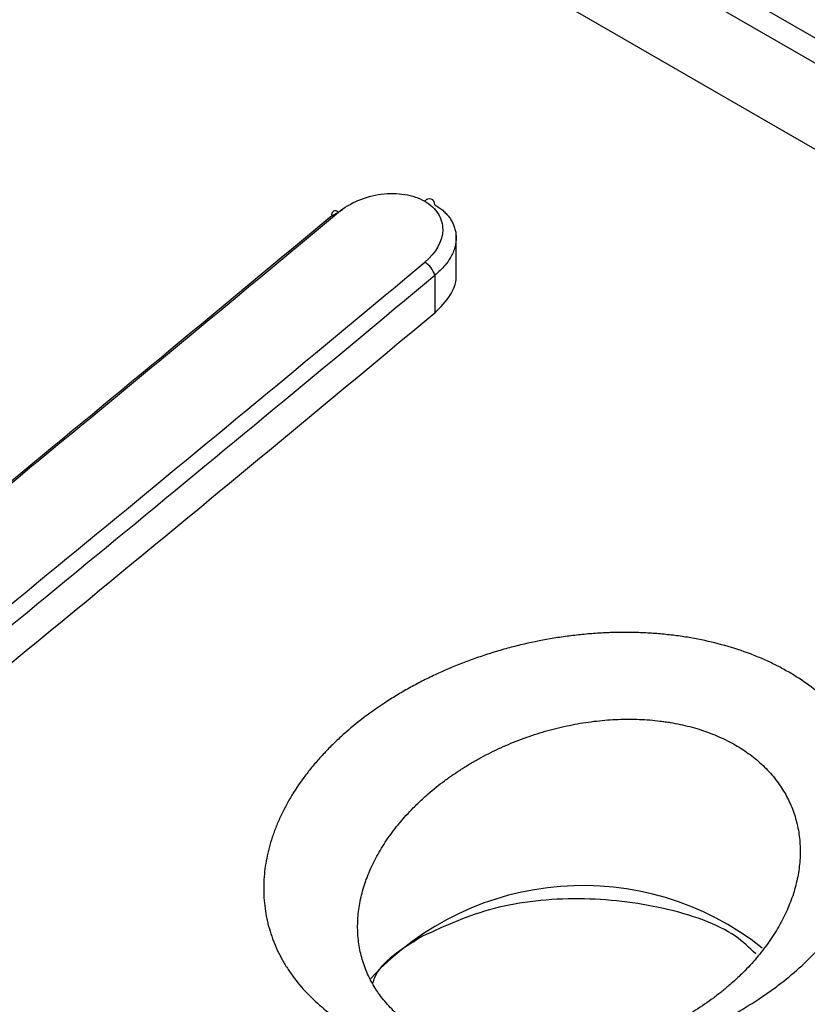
# Model space of a CAD drawing. Header units: millimetres. Extents: x -0.57 to 0.95, y -0.4 to 0.71.
# Tile 147 of 256: x 0.5468 to 0.5603, y -0.187 to -0.1701. Entities that reach past the tile are written whole.
import ezdxf

# ---------------------------------------------------------------- set-up
doc = ezdxf.new("R2010")
doc.units = ezdxf.units.MM
doc.layers.add('FORMAT', color=7, linetype='Continuous')

msp = doc.modelspace()

# ---------------------------------------------------------------- linework, layer by layer
at = {"layer": 'FORMAT', "color": 7, "linetype": 'Continuous', "lineweight": 25}
for p, q in [((0.647351, -0.220599), (0.507235, -0.139711)), ((0.50707, -0.140045), (0.647186, -0.220933)), ((0.647186, -0.222412), (0.50707, -0.141525)), ((0.552144, -0.173475), (0.552327, -0.173372)), ((0.554278, -0.174475), (0.554278, -0.173794)), ((0.553912, -0.174495), (0.553912, -0.175145))]:
    msp.add_line(p, q, dxfattribs=at)
for centre, radius, start, end in [((0.553818, -0.173277), 9.39501973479e-05, 354.845419, 146.617439), ((-0.244896, 0.78478), 1.246429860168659, 309.105931, 309.758095), ((0.552204, -0.173453), 6.3788662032e-05, 36.693969, 200.310676), ((-0.243411, 0.783923), 1.246429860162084, 309.105931, 309.758095), ((0.553539, -0.174605), 0.0003888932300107, 16.299463, 58.811426), ((0.556455, -0.189926), 0.0049595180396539, 51.612602, 137.251942)]:
    msp.add_arc(centre, radius, start, end, dxfattribs=at)
for points, knots in [([(0.5522550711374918, -0.1734145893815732), (0.5523512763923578, -0.1733345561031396), (0.552467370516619, -0.1732649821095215), (0.5527175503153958, -0.1731593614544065), (0.5528547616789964, -0.1731219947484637), (0.5531283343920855, -0.1730859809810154), (0.5532668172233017, -0.1730869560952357), (0.5535233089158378, -0.1731281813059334), (0.5536416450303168, -0.1731684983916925), (0.5537398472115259, -0.1732251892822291)], [0, 0, 0, 0, 0.25, 0.25, 0.5, 0.5, 0.75, 0.75, 1, 1, 1, 1]), ([(0.5537398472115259, -0.1732251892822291), (0.5538390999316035, -0.1732824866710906), (0.5539174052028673, -0.1733561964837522), (0.5540216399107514, -0.1735228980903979), (0.5540482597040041, -0.1736173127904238), (0.5540457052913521, -0.1739075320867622), (0.5539321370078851, -0.1741119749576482), (0.5537399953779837, -0.1742718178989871)], [0, 0, 0, 0, 0.2500000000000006, 0.2500000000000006, 0.500000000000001, 0.500000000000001, 1, 1, 1, 1]), ([(0.553911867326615, -0.173285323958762), (0.5539358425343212, -0.1732999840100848), (0.5539841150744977, -0.1733295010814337), (0.5540485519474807, -0.1733800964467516), (0.5541068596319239, -0.1734353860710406), (0.5541577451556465, -0.1734955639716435), (0.5542006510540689, -0.1735601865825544), (0.5542349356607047, -0.1736289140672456), (0.5542597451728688, -0.1737013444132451), (0.554275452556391, -0.1737769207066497), (0.5542771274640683, -0.1738289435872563), (0.5542779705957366, -0.1738551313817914)], [0, 0, 0, 0, 0.1052226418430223, 0.2118590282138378, 0.3199356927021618, 0.429478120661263, 0.5405107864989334, 0.6530571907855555, 0.7671398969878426, 0.8827805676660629, 1, 1, 1, 1]), ([(0.5542779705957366, -0.1738551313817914), (0.5542768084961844, -0.1738810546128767), (0.5542744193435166, -0.1739343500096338), (0.554256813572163, -0.174017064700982), (0.5542271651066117, -0.1741036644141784), (0.5541753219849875, -0.1742077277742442), (0.5540821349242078, -0.1743447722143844), (0.5539747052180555, -0.1744397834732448), (0.553911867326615, -0.1744953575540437)], [0, 0, 0, 0, 0.1153479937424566, 0.2371431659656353, 0.3653972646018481, 0.5001202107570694, 0.7076098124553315, 1, 1, 1, 1]), ([(0.553911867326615, -0.1751446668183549), (0.5540112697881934, -0.1750423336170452), (0.554209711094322, -0.1748380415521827), (0.5542938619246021, -0.1745903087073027), (0.5542775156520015, -0.174476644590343), (0.5542772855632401, -0.1744750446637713)], [0, 0, 0, 0, 0.4973722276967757, 0.992925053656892, 1, 1, 1, 1]), ([(0.553911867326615, -0.1751446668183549), (0.5531822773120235, -0.1757508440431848), (0.5517231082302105, -0.1769631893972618), (0.5495324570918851, -0.1787726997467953), (0.547340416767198, -0.1805754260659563), (0.545146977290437, -0.1823713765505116), (0.5436834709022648, -0.1835626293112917), (0.5429517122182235, -0.1841582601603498)], [0, 0, 0, 0, 0.2000020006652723, 0.4000010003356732, 0.5999989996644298, 0.7999979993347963, 1, 1, 1, 1]), ([(0.5598561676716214, -0.1866407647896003), (0.5599815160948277, -0.1865435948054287), (0.5601003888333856, -0.1864434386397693), (0.5603253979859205, -0.1862373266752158), (0.5604315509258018, -0.1861313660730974), (0.5605812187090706, -0.1859680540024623), (0.5606295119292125, -0.1859128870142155), (0.5607228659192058, -0.1858010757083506), (0.5607679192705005, -0.1857444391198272), (0.5608547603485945, -0.1856296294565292), (0.5608965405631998, -0.1855714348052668), (0.5609758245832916, -0.1854548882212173), (0.5610135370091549, -0.1853962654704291), (0.561120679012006, -0.1852197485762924), (0.5611843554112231, -0.185100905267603), (0.561268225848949, -0.1849210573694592), (0.5612942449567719, -0.1848608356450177), (0.561342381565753, -0.1847398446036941), (0.5613644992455, -0.1846790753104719), (0.5614047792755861, -0.1845569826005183), (0.5614229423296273, -0.1844956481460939), (0.5614552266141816, -0.1843724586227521), (0.5614693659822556, -0.1843104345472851), (0.5614932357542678, -0.184187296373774), (0.5615030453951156, -0.1841259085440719), (0.5615184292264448, -0.1840036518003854), (0.5615240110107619, -0.1839427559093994), (0.5615344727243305, -0.1837607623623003), (0.561533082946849, -0.1836403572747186), (0.561518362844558, -0.1834611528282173), (0.5615113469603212, -0.1834016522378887), (0.5614930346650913, -0.1832831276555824), (0.56148173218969, -0.1832240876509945), (0.5614547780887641, -0.1831065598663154), (0.5614390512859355, -0.1830478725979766), (0.5614035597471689, -0.1829324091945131), (0.5613837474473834, -0.1828753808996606), (0.5613400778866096, -0.1827628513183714), (0.5613162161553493, -0.1827073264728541), (0.5612644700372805, -0.1825977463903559), (0.5612365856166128, -0.1825436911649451), (0.5611767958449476, -0.1824370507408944), (0.5611448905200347, -0.1823844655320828), (0.561077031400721, -0.1822807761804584), (0.5610410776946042, -0.1822296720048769), (0.5609650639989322, -0.1821289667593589), (0.5609250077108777, -0.1820793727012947), (0.5608406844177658, -0.18198169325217), (0.5607963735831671, -0.1819335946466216), (0.5607046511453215, -0.1818401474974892), (0.5606570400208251, -0.181794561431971), (0.5605584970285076, -0.181705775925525), (0.5605075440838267, -0.1816625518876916), (0.560349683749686, -0.1815363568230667), (0.5602377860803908, -0.1814568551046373), (0.5600598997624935, -0.181344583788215), (0.5599989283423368, -0.1813083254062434), (0.5598735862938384, -0.1812381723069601), (0.5598092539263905, -0.1812042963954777), (0.5596769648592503, -0.1811388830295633), (0.5596095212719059, -0.1811076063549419), (0.5594725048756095, -0.1810480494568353), (0.5594028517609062, -0.1810197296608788), (0.5591905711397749, -0.1809391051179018), (0.5590445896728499, -0.1808911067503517), (0.558743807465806, -0.1808065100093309), (0.5585889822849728, -0.1807699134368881), (0.5583898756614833, -0.1807314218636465), (0.558349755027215, -0.180724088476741), (0.5582689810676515, -0.1807101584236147), (0.5582282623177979, -0.1807035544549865), (0.5581058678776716, -0.1806849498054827), (0.5580238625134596, -0.1806741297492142), (0.5578589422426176, -0.1806555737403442), (0.5577760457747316, -0.1806478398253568), (0.5576093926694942, -0.1806354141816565), (0.5575256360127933, -0.1806307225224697), (0.557357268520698, -0.1806243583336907), (0.5572726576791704, -0.1806226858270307), (0.5571025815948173, -0.1806223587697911), (0.5570171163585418, -0.1806237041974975), (0.5568453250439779, -0.1806294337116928), (0.5567589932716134, -0.180633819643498), (0.5565854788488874, -0.1806456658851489), (0.5564981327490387, -0.1806531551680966), (0.5563246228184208, -0.1806710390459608), (0.5562380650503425, -0.1806814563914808), (0.5560655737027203, -0.1807051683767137), (0.5559795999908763, -0.1807184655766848), (0.5557224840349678, -0.180762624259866), (0.5555521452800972, -0.1807977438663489), (0.5552982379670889, -0.1808589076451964), (0.555213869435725, -0.1808807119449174), (0.5550456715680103, -0.1809271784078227), (0.5549618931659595, -0.1809518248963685), (0.5547946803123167, -0.1810040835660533), (0.5547116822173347, -0.1810315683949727), (0.5545478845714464, -0.1810888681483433), (0.5544668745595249, -0.1811187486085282), (0.5542266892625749, -0.1812119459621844), (0.5540701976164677, -0.1812788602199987), (0.5538408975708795, -0.1813862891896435), (0.553765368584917, -0.1814232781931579), (0.5536161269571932, -0.1814996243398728), (0.5535424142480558, -0.1815389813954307), (0.5533968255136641, -0.1816200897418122), (0.5533249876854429, -0.1816618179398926), (0.5531830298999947, -0.1817478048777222), (0.5531134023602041, -0.1817917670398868), (0.5529092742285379, -0.1819260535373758), (0.5527789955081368, -0.1820190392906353), (0.5526545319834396, -0.1821153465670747)], [0.0174466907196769, 0.0174466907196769, 0.0174466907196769, 0.0174466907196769, 0.0179683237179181, 0.0179683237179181, 0.0184899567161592, 0.0184899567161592, 0.0187507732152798, 0.0187507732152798, 0.0190115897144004, 0.0190115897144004, 0.0192724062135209, 0.0192724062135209, 0.0195332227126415, 0.0195332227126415, 0.0200548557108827, 0.0200548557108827, 0.0203156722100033, 0.0203156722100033, 0.0205764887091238, 0.0205764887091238, 0.0208373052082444, 0.0208373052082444, 0.0210981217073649, 0.0210981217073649, 0.0213589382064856, 0.0213589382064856, 0.0216197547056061, 0.0216197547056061, 0.0221413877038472, 0.0221413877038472, 0.0224022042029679, 0.0224022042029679, 0.0226630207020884, 0.0226630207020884, 0.022923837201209, 0.022923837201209, 0.0231846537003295, 0.0231846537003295, 0.0234454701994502, 0.0234454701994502, 0.0237062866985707, 0.0237062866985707, 0.0239671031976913, 0.0239671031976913, 0.0242279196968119, 0.0242279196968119, 0.0244887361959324, 0.0244887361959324, 0.024749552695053, 0.024749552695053, 0.0250103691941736, 0.0250103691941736, 0.0252711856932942, 0.0252711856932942, 0.0257928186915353, 0.0257928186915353, 0.0260536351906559, 0.0260536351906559, 0.0263144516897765, 0.0263144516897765, 0.026575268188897, 0.026575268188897, 0.0268360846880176, 0.0268360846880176, 0.0273577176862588, 0.0273577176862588, 0.0278793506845, 0.0278793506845, 0.0280097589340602, 0.0280097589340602, 0.0281401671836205, 0.0281401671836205, 0.0284009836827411, 0.0284009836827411, 0.0286618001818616, 0.0286618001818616, 0.0289226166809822, 0.0289226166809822, 0.0291834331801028, 0.0291834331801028, 0.0294442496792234, 0.0294442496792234, 0.0297050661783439, 0.0297050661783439, 0.0299658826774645, 0.0299658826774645, 0.0302266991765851, 0.0302266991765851, 0.0304875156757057, 0.0304875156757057, 0.0310091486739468, 0.0310091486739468, 0.0312699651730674, 0.0312699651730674, 0.031530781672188, 0.031530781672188, 0.0317915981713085, 0.0317915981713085, 0.0320524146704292, 0.0320524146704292, 0.0325740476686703, 0.0325740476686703, 0.0328348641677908, 0.0328348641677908, 0.0330956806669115, 0.0330956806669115, 0.033356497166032, 0.033356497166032, 0.0336173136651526, 0.0336173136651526, 0.0341389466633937, 0.0341389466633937, 0.0341389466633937, 0.0341389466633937]), ([(0.5526545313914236, -0.1821153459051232), (0.5525300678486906, -0.1822116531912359), (0.5524113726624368, -0.1823113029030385), (0.552242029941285, -0.1824658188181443), (0.5521870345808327, -0.1825181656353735), (0.5520799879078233, -0.1826245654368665), (0.5520279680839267, -0.1826785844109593), (0.5519268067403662, -0.1827884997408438), (0.5518779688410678, -0.1828440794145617), (0.551784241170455, -0.1829558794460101), (0.5517392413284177, -0.1830122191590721), (0.5516098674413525, -0.18318241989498), (0.5515310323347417, -0.1832975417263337), (0.5514238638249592, -0.1834726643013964), (0.5513899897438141, -0.1835314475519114), (0.5513259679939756, -0.1836498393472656), (0.5512958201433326, -0.1837094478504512), (0.5512393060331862, -0.1838295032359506), (0.5512129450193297, -0.1838899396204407), (0.5511762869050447, -0.1839812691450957), (0.5511645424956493, -0.1840118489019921), (0.5511421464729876, -0.1840729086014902), (0.551131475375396, -0.1841034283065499), (0.5510808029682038, -0.1842558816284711), (0.5510486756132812, -0.1843775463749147), (0.5510009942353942, -0.1846202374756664), (0.5509854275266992, -0.184741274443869), (0.550974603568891, -0.1849223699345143), (0.5509730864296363, -0.184982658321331), (0.5509742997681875, -0.1851030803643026), (0.5509770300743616, -0.185163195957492), (0.5509868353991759, -0.1852833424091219), (0.5509939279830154, -0.1853433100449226), (0.5510123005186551, -0.1854616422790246), (0.5510236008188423, -0.1855202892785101), (0.5510637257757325, -0.1856943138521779), (0.5510987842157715, -0.1858080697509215), (0.5511637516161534, -0.1859752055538), (0.5511874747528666, -0.1860303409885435), (0.5512390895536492, -0.1861394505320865), (0.5512669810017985, -0.1861934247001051), (0.5513269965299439, -0.1863001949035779), (0.551359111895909, -0.1863529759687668), (0.5514105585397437, -0.1864312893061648), (0.5514282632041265, -0.1864572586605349), (0.5514645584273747, -0.1865085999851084), (0.5514831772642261, -0.1865340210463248), (0.5515785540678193, -0.1866597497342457), (0.5516621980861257, -0.1867561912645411), (0.5518438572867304, -0.1869408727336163), (0.5519418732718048, -0.1870291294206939), (0.5521523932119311, -0.1871974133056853), (0.5522648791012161, -0.1872774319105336), (0.5525049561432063, -0.1874289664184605), (0.5526304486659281, -0.187499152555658), (0.5528918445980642, -0.187628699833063), (0.5530277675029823, -0.1876880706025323), (0.5533099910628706, -0.187796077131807), (0.5534563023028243, -0.1878447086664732), (0.5536457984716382, -0.1878986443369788), (0.5536840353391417, -0.1879090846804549), (0.553761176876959, -0.1879292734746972), (0.5538000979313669, -0.1879390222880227), (0.5539172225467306, -0.1879670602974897), (0.5539959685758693, -0.1879841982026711), (0.5541547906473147, -0.1880154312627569), (0.5542348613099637, -0.1880295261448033), (0.554396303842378, -0.1880547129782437), (0.5544776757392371, -0.1880658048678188), (0.5546417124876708, -0.1880850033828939), (0.5547243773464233, -0.1880931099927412), (0.5548910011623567, -0.1881063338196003), (0.554974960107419, -0.1881114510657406), (0.5551441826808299, -0.1881186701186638), (0.5552294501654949, -0.1881207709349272), (0.5553583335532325, -0.1881216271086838), (0.5554015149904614, -0.1881215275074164), (0.5554879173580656, -0.1881205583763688), (0.5555310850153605, -0.1881196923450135), (0.5557469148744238, -0.188113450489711), (0.5559193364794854, -0.188102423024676), (0.5562637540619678, -0.1880686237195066), (0.556435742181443, -0.1880458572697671), (0.5566933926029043, -0.1880029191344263), (0.5567792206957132, -0.1879871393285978), (0.5569507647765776, -0.187952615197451), (0.5570364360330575, -0.1879338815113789), (0.5572078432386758, -0.1878933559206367), (0.5572929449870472, -0.1878717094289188), (0.5574615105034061, -0.1878258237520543), (0.5575450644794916, -0.1878015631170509), (0.5577935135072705, -0.1877249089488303), (0.5579562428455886, -0.1876686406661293), (0.5582759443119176, -0.1875458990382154), (0.5584329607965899, -0.187479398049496), (0.5586639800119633, -0.187371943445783), (0.5587403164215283, -0.1873347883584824), (0.5588913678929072, -0.1872579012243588), (0.5589656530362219, -0.187218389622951), (0.5591847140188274, -0.1870967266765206), (0.5593260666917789, -0.1870112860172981), (0.5595305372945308, -0.1868769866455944), (0.5595975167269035, -0.1868311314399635), (0.5597290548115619, -0.1867372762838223), (0.559793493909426, -0.1866893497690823), (0.5598561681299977, -0.1866407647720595)], [0.0007544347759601, 0.0007544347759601, 0.0007544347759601, 0.0007544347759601, 0.0012760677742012, 0.0012760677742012, 0.0015368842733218, 0.0015368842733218, 0.0017977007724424, 0.0017977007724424, 0.0020585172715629, 0.0020585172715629, 0.0023193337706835, 0.0023193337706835, 0.0028409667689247, 0.0028409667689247, 0.0031017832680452, 0.0031017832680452, 0.0033625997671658, 0.0033625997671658, 0.0036234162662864, 0.0036234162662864, 0.0037538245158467, 0.0037538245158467, 0.003884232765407, 0.003884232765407, 0.0044058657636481, 0.0044058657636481, 0.0049274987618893, 0.0049274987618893, 0.0051883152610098, 0.0051883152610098, 0.0054491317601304, 0.0054491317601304, 0.005709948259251, 0.005709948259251, 0.0059707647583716, 0.0059707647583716, 0.0064923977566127, 0.0064923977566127, 0.0067532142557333, 0.0067532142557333, 0.0070140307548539, 0.0070140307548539, 0.0072748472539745, 0.0072748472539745, 0.0074052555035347, 0.0074052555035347, 0.007535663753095, 0.007535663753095, 0.0080572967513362, 0.0080572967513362, 0.0085789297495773, 0.0085789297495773, 0.0091005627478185, 0.0091005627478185, 0.0096221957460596, 0.0096221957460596, 0.0101438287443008, 0.0101438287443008, 0.0106654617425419, 0.0106654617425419, 0.0107958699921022, 0.0107958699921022, 0.0109262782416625, 0.0109262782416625, 0.0111870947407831, 0.0111870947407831, 0.0114479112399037, 0.0114479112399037, 0.0117087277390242, 0.0117087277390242, 0.0119695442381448, 0.0119695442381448, 0.0122303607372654, 0.0122303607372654, 0.012491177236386, 0.012491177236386, 0.0126215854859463, 0.0126215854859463, 0.0127519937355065, 0.0127519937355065, 0.0132736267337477, 0.0132736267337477, 0.0137952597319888, 0.0137952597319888, 0.0140560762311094, 0.0140560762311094, 0.01431689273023, 0.01431689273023, 0.0145777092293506, 0.0145777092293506, 0.0148385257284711, 0.0148385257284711, 0.0153601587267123, 0.0153601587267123, 0.0158817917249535, 0.0158817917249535, 0.0161426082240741, 0.0161426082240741, 0.0164034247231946, 0.0164034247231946, 0.0169250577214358, 0.0169250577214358, 0.0171858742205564, 0.0171858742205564, 0.0174466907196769, 0.0174466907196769, 0.0174466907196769, 0.0174466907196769]), ([(0.5537979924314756, -0.1833938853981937), (0.5538876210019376, -0.1833162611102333), (0.5539814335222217, -0.1832410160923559), (0.5541284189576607, -0.1831318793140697), (0.5541785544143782, -0.1830960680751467), (0.5542807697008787, -0.1830258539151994), (0.554332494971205, -0.1829916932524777), (0.5544373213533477, -0.1829251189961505), (0.5544903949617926, -0.1828927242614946), (0.5545978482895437, -0.1828297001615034), (0.5546522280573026, -0.1827990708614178), (0.5548173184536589, -0.1827098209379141), (0.5549299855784, -0.1826538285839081), (0.5551029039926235, -0.1825751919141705), (0.5551612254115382, -0.182549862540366), (0.5552791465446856, -0.1825010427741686), (0.5553388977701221, -0.1824774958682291), (0.5554592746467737, -0.1824324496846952), (0.5555195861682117, -0.1824110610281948), (0.5556406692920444, -0.1823704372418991), (0.5557014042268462, -0.1823512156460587), (0.5558841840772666, -0.1822967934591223), (0.5560068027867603, -0.1822648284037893), (0.556191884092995, -0.1822233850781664), (0.5562537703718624, -0.1822106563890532), (0.5563779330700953, -0.1821873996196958), (0.556440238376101, -0.1821768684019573), (0.5565651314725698, -0.1821580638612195), (0.5566280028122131, -0.1821497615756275), (0.5567528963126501, -0.1821356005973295), (0.5568150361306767, -0.1821297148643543), (0.5569386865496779, -0.1821203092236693), (0.5570002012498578, -0.1821167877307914), (0.5571226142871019, -0.182112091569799), (0.5571835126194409, -0.1821109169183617), (0.557304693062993, -0.1821109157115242), (0.5573649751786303, -0.1821120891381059), (0.5574849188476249, -0.1821168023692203), (0.5575445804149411, -0.1821203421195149), (0.5576632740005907, -0.1821298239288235), (0.5577222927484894, -0.1821357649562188), (0.5578103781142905, -0.1821465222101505), (0.557839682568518, -0.1821504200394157), (0.5578978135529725, -0.1821587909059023), (0.5579266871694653, -0.1821632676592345), (0.5580699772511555, -0.1821870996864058), (0.5581813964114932, -0.182210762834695), (0.5583978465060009, -0.1822671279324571), (0.5585028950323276, -0.1822998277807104), (0.5586556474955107, -0.182355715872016), (0.5587057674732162, -0.1823754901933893), (0.5588043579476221, -0.1824173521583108), (0.5588528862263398, -0.182439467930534), (0.5589480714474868, -0.1824859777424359), (0.5589943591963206, -0.1825101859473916), (0.5590845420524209, -0.1825605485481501), (0.5591284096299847, -0.182586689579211), (0.5592563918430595, -0.1826679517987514), (0.5593368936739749, -0.1827259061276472), (0.5594504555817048, -0.1828184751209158), (0.5594871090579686, -0.1828502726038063), (0.5595579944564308, -0.1829157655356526), (0.5595922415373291, -0.1829494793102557), (0.5596582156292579, -0.1830187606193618), (0.5596900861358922, -0.1830545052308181), (0.5597507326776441, -0.1831272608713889), (0.5597795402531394, -0.1831642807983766), (0.5598342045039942, -0.1832396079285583), (0.5598600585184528, -0.1832779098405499), (0.5599088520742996, -0.1833557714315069), (0.5599317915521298, -0.1833953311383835), (0.5599747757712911, -0.1834756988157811), (0.5599948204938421, -0.1835165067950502), (0.5600320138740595, -0.1835993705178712), (0.5600491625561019, -0.1836414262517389), (0.5600805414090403, -0.1837267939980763), (0.5600947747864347, -0.1837701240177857), (0.5601202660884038, -0.1838579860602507), (0.5601315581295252, -0.1839027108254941), (0.5601509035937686, -0.1839924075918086), (0.5601590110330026, -0.1840375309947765), (0.5601721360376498, -0.1841282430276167), (0.5601771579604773, -0.1841738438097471), (0.5601876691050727, -0.1843113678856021), (0.5601886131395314, -0.1844040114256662), (0.560180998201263, -0.1845444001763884), (0.5601769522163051, -0.1845914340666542), (0.5601658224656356, -0.1846859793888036), (0.560158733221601, -0.1847335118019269), (0.5601414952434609, -0.1848289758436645), (0.5601312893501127, -0.1848771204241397), (0.560107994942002, -0.1849728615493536), (0.5600948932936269, -0.1850205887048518), (0.5600658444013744, -0.1851157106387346), (0.560049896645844, -0.1851631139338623), (0.5600151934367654, -0.1852576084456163), (0.5599964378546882, -0.1853046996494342), (0.5599359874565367, -0.1854455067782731), (0.5598901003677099, -0.1855387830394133), (0.5598129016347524, -0.1856776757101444), (0.5597857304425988, -0.1857238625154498), (0.5597286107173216, -0.1858158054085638), (0.559698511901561, -0.1858617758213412), (0.5596359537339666, -0.185952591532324), (0.5596034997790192, -0.1859974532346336), (0.5595362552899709, -0.1860861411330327), (0.559501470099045, -0.186129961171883), (0.5593936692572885, -0.1862598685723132), (0.5593172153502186, -0.1863444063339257), (0.5591839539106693, -0.1864800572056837), (0.5591298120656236, -0.186532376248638), (0.5590737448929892, -0.1865838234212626)], [0.0176320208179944, 0.0176320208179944, 0.0176320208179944, 0.0176320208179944, 0.0181536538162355, 0.0181536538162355, 0.0184144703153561, 0.0184144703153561, 0.0186752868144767, 0.0186752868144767, 0.0189361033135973, 0.0189361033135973, 0.0191969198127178, 0.0191969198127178, 0.019718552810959, 0.019718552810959, 0.0199793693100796, 0.0199793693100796, 0.0202401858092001, 0.0202401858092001, 0.0205010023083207, 0.0205010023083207, 0.0207618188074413, 0.0207618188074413, 0.0212834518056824, 0.0212834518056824, 0.021544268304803, 0.021544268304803, 0.0218050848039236, 0.0218050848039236, 0.0220659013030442, 0.0220659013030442, 0.0223267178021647, 0.0223267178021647, 0.0225875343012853, 0.0225875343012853, 0.0228483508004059, 0.0228483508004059, 0.0231091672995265, 0.0231091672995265, 0.023369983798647, 0.023369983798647, 0.0236308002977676, 0.0236308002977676, 0.0237612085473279, 0.0237612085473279, 0.0238916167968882, 0.0238916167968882, 0.0244132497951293, 0.0244132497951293, 0.0249348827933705, 0.0249348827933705, 0.0251956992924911, 0.0251956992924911, 0.0254565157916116, 0.0254565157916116, 0.0257173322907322, 0.0257173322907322, 0.0259781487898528, 0.0259781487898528, 0.0264997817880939, 0.0264997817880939, 0.0267605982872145, 0.0267605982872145, 0.0270214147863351, 0.0270214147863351, 0.0272822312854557, 0.0272822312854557, 0.0275430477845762, 0.0275430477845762, 0.0278038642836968, 0.0278038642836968, 0.0280646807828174, 0.0280646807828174, 0.028325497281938, 0.028325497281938, 0.0285863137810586, 0.0285863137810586, 0.0288471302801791, 0.0288471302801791, 0.0291079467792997, 0.0291079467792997, 0.0293687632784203, 0.0293687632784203, 0.0296295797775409, 0.0296295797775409, 0.030151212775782, 0.030151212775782, 0.0304120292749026, 0.0304120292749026, 0.0306728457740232, 0.0306728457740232, 0.0309336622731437, 0.0309336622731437, 0.0311944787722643, 0.0311944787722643, 0.0314552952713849, 0.0314552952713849, 0.0317161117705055, 0.0317161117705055, 0.0322377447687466, 0.0322377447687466, 0.0324985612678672, 0.0324985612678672, 0.0327593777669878, 0.0327593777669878, 0.0330201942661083, 0.0330201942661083, 0.0332810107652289, 0.0332810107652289, 0.0338026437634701, 0.0338026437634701, 0.0341389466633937, 0.0341389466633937, 0.0341389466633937, 0.0341389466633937]), ([(0.5589792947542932, -0.1866680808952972), (0.5589341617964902, -0.1867072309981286), (0.5588877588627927, -0.1867459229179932), (0.5587930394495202, -0.1868218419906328), (0.5587448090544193, -0.1868590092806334), (0.5585975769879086, -0.1869680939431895), (0.558495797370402, -0.1870378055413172), (0.5583380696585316, -0.1871375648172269), (0.5582845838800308, -0.1871700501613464), (0.5581758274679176, -0.187233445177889), (0.5581208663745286, -0.1872641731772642), (0.5579545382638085, -0.187353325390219), (0.5578414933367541, -0.1874088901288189), (0.5576113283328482, -0.187512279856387), (0.5574941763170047, -0.1875601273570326), (0.5573153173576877, -0.1876260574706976), (0.5572551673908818, -0.1876470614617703), (0.5571338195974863, -0.1876870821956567), (0.5570725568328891, -0.1877061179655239), (0.5569491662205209, -0.1877420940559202), (0.5568874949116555, -0.1877589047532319), (0.5567640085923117, -0.1877902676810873), (0.5567022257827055, -0.187804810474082), (0.5565167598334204, -0.1878450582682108), (0.5563929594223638, -0.1878673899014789), (0.5561450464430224, -0.1879030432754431), (0.556020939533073, -0.1879163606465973), (0.5558655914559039, -0.1879272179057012), (0.5558345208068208, -0.1879290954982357), (0.5557723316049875, -0.1879322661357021), (0.5557412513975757, -0.1879335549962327), (0.555648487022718, -0.1879365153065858), (0.5555871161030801, -0.1879372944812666), (0.555465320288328, -0.1879364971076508), (0.5554048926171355, -0.1879349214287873), (0.5552849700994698, -0.1879294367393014), (0.555225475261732, -0.1879255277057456), (0.5551074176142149, -0.1879153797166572), (0.555048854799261, -0.1879091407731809), (0.5549326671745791, -0.1878943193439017), (0.5548750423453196, -0.1878857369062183), (0.5547607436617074, -0.1878661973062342), (0.5547040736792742, -0.1878552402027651), (0.5546197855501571, -0.1878369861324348), (0.5545917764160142, -0.1878305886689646), (0.5545362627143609, -0.1878172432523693), (0.5545087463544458, -0.1878102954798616), (0.5543723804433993, -0.1877741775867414), (0.5542670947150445, -0.1877409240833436), (0.5540640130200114, -0.1876658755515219), (0.5539662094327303, -0.1876240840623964), (0.5537781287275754, -0.1875319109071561), (0.5536878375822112, -0.1874815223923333), (0.5535151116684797, -0.1873718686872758), (0.5534341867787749, -0.1873135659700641), (0.5532827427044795, -0.1871902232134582), (0.5532122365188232, -0.187125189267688), (0.5530815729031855, -0.1869884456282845), (0.5530214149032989, -0.1869167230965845), (0.5529528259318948, -0.1868228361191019), (0.5529394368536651, -0.1868038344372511), (0.5529133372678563, -0.186765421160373), (0.5529006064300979, -0.1867459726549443), (0.5528636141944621, -0.1866872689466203), (0.5528405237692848, -0.1866476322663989), (0.5527973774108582, -0.1865673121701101), (0.5527773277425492, -0.1865266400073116), (0.5527402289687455, -0.1864442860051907), (0.5527231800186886, -0.1864026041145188), (0.5526764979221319, -0.1862760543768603), (0.5526513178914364, -0.1861896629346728), (0.5526225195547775, -0.186057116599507), (0.5526144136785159, -0.1860123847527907), (0.5526012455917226, -0.1859220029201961), (0.5525961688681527, -0.1858761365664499), (0.5525891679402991, -0.1857841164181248), (0.5525872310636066, -0.1857380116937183), (0.5525864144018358, -0.1856455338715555), (0.5525875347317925, -0.1855991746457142), (0.5525954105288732, -0.1854597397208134), (0.5526066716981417, -0.1853663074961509), (0.5526411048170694, -0.1851784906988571), (0.5526642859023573, -0.1850840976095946), (0.5527008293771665, -0.1849655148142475), (0.5527085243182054, -0.1849417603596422), (0.5527246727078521, -0.1848942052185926), (0.5527331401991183, -0.1848703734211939), (0.5527595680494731, -0.1847991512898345), (0.5527785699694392, -0.1847519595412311), (0.552819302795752, -0.184658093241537), (0.5528410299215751, -0.1846114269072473), (0.5528871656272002, -0.1845186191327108), (0.5529115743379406, -0.1844724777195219), (0.5529887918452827, -0.1843348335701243), (0.5530455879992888, -0.1842441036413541), (0.553138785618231, -0.1841095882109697), (0.5531712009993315, -0.184064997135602), (0.5532387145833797, -0.1839763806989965), (0.5532738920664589, -0.1839322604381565), (0.5533467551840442, -0.1838448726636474), (0.5533842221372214, -0.1838018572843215), (0.5534613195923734, -0.1837169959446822), (0.5535009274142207, -0.1836751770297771), (0.5535926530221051, -0.1835821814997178), (0.553645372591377, -0.1835313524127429), (0.5536997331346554, -0.1834814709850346)], [0.0009483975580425, 0.0009483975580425, 0.0009483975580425, 0.0009483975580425, 0.001209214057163, 0.001209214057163, 0.0014700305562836, 0.0014700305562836, 0.0019916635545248, 0.0019916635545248, 0.0022524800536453, 0.0022524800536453, 0.0025132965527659, 0.0025132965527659, 0.0030349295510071, 0.0030349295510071, 0.0035565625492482, 0.0035565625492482, 0.0038173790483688, 0.0038173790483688, 0.0040781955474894, 0.0040781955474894, 0.0043390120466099, 0.0043390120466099, 0.0045998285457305, 0.0045998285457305, 0.0051214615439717, 0.0051214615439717, 0.0056430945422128, 0.0056430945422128, 0.0057735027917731, 0.0057735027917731, 0.0059039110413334, 0.0059039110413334, 0.006164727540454, 0.006164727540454, 0.0064255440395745, 0.0064255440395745, 0.0066863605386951, 0.0066863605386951, 0.0069471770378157, 0.0069471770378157, 0.0072079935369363, 0.0072079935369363, 0.0074688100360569, 0.0074688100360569, 0.0075992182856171, 0.0075992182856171, 0.0077296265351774, 0.0077296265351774, 0.0082512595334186, 0.0082512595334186, 0.0087728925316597, 0.0087728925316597, 0.0092945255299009, 0.0092945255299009, 0.009816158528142, 0.009816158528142, 0.0103377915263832, 0.0103377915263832, 0.0108594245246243, 0.0108594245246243, 0.0109898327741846, 0.0109898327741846, 0.0111202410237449, 0.0111202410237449, 0.0113810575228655, 0.0113810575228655, 0.0116418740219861, 0.0116418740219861, 0.0119026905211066, 0.0119026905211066, 0.0124243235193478, 0.0124243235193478, 0.0126851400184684, 0.0126851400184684, 0.0129459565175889, 0.0129459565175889, 0.0132067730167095, 0.0132067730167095, 0.0134675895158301, 0.0134675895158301, 0.0139892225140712, 0.0139892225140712, 0.0145108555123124, 0.0145108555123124, 0.0146412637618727, 0.0146412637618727, 0.014771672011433, 0.014771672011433, 0.0150324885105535, 0.0150324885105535, 0.0152933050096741, 0.0152933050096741, 0.0155541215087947, 0.0155541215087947, 0.0160757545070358, 0.0160757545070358, 0.0163365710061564, 0.0163365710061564, 0.016597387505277, 0.016597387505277, 0.0168582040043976, 0.0168582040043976, 0.0171190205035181, 0.0171190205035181, 0.0174466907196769, 0.0174466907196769, 0.0174466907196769, 0.0174466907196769]), ([(0.5594221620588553, -0.1861370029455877), (0.5593142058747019, -0.1860326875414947), (0.5589510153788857, -0.1856817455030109), (0.5578595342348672, -0.1853140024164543), (0.5563965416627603, -0.1851373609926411), (0.5548747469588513, -0.1852973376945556), (0.5540914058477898, -0.1856564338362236), (0.553699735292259, -0.1858359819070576)], [0, 0, 0, 0, 0.0956300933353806, 0.3217225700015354, 0.5478150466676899, 0.7739075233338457, 1, 1, 1, 1]), ([(0.553699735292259, -0.1858359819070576), (0.5533448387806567, -0.186054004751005), (0.5529512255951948, -0.1862958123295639), (0.5528540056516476, -0.1866084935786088), (0.5528444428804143, -0.1866392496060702)], [0, 0, 0, 0, 0.9016377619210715, 1, 1, 1, 1])]:
    msp.add_open_spline(points, degree=3, knots=knots, dxfattribs=at)
for points in [[(0.5521441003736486, -0.1734748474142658), (0.5484231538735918, -0.1765703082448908), (0.5449173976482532, -0.1794532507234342), (0.5411839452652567, -0.1824878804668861)], [(0.5429517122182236, -0.1835083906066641), (0.54668516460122, -0.1804737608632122), (0.5501909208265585, -0.1775908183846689), (0.5539118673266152, -0.1744953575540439)], [(0.5536997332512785, -0.183481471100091), (0.553731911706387, -0.1834519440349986), (0.5537646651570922, -0.1834227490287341), (0.5537979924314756, -0.1833938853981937)], [(0.5590737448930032, -0.1865838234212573), (0.5590428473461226, -0.1866121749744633), (0.559011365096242, -0.1866402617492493), (0.5589792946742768, -0.1866680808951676)]]:
    msp.add_open_spline(points, degree=3, dxfattribs=at)

doc.saveas('drawing.dxf')
